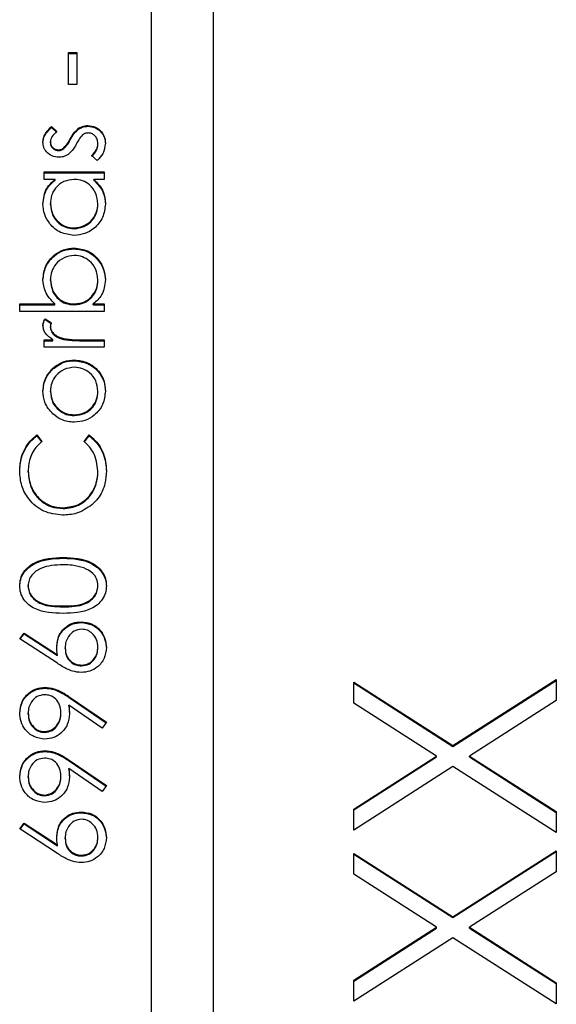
# Model space of a CAD drawing. Header units: millimetres. Extents: x 438 to 1493, y -117 to 773.
# Tile 14 of 26: x 1390.19 to 1393.63, y 344.27 to 350.59. Entities that reach past the tile are written whole.
import ezdxf

# ---------------------------------------------------------------- set-up
doc = ezdxf.new("R2010")
doc.units = ezdxf.units.MM

msp = doc.modelspace()

# ---------------------------------------------------------------- linework, layer by layer
at = {"color": 7, "linetype": 'Continuous', "lineweight": 25}
for p, q in [((1391.0284, 379.5191), (1391.0284, 339.5726)), ((1391.4284, 339.5726), (1391.4284, 379.5191)), ((1390.4978, 350.3772), (1390.552, 350.3772)), ((1390.4978, 350.174), (1390.4978, 350.3772)), ((1390.4978, 350.3721), (1390.552, 350.3721)), ((1390.552, 350.3772), (1390.552, 350.174)), ((1390.552, 350.174), (1390.4978, 350.174)), ((1390.39, 349.903), (1390.4231, 349.8708)), ((1390.39, 349.8978), (1390.39, 349.903)), ((1390.39, 349.8978), (1390.4231, 349.8656)), ((1390.5637, 349.8866), (1390.5637, 349.8918)), ((1390.6235, 349.9046), (1390.6235, 349.9098)), ((1390.3824, 349.7989), (1390.3824, 349.8041)), ((1390.5094, 349.817), (1390.5094, 349.8222)), ((1390.6877, 349.789), (1390.6877, 349.7942)), ((1390.4345, 349.7488), (1390.4345, 349.7539)), ((1390.4696, 349.7619), (1390.4696, 349.7671)), ((1390.6828, 349.6862), (1390.647, 349.7176)), ((1390.3417, 349.6116), (1390.7284, 349.6116)), ((1390.3417, 349.5642), (1390.3417, 349.6116)), ((1390.3417, 349.6065), (1390.7284, 349.6065)), ((1390.7284, 349.6116), (1390.7284, 349.5642)), ((1390.4133, 349.5642), (1390.3417, 349.5642)), ((1390.4133, 349.5591), (1390.4133, 349.5642)), ((1390.7284, 349.5642), (1390.6615, 349.5642)), ((1390.6615, 349.5591), (1390.6615, 349.5642)), ((1390.3824, 349.4034), (1390.3824, 349.4086)), ((1390.6877, 349.403), (1390.6877, 349.4082)), ((1390.5345, 349.2474), (1390.5345, 349.2526)), ((1390.5358, 349.1187), (1390.5358, 349.1238)), ((1390.3824, 348.9159), (1390.3824, 348.9211)), ((1390.6877, 348.9152), (1390.6877, 348.9204)), ((1390.1857, 348.7648), (1390.4119, 348.7648)), ((1390.1857, 348.7173), (1390.1857, 348.7648)), ((1390.1857, 348.7596), (1390.4119, 348.7596)), ((1390.7284, 348.7173), (1390.1857, 348.7173)), ((1390.4119, 348.7596), (1390.4119, 348.7648)), ((1390.5343, 348.7596), (1390.5343, 348.7648)), ((1390.6569, 348.7648), (1390.7284, 348.7648)), ((1390.6569, 348.7596), (1390.6569, 348.7648)), ((1390.6569, 348.7596), (1390.7284, 348.7596)), ((1390.7284, 348.7648), (1390.7284, 348.7173)), ((1390.3482, 348.6699), (1390.3893, 348.6439)), ((1390.3482, 348.6647), (1390.3482, 348.6699)), ((1390.3482, 348.6647), (1390.3877, 348.6397)), ((1390.3824, 348.6145), (1390.3824, 348.6196)), ((1390.3417, 348.5344), (1390.3986, 348.5344)), ((1390.3417, 348.487), (1390.3417, 348.5344)), ((1390.3417, 348.5292), (1390.3986, 348.5292)), ((1390.3986, 348.5292), (1390.3986, 348.5344)), ((1390.4657, 348.5377), (1390.4657, 348.5429)), ((1390.5985, 348.5344), (1390.7284, 348.5344)), ((1390.5985, 348.5292), (1390.5985, 348.5344)), ((1390.5985, 348.5292), (1390.7284, 348.5292)), ((1390.7284, 348.5344), (1390.7284, 348.487)), ((1390.7284, 348.487), (1390.3417, 348.487)), ((1390.5361, 348.4005), (1390.5361, 348.4057)), ((1390.3986, 348.3476), (1390.3986, 348.3527)), ((1390.3824, 348.2006), (1390.3824, 348.2058)), ((1390.6877, 348.2006), (1390.6877, 348.2058)), ((1390.5364, 348.0482), (1390.5364, 348.0534)), ((1390.2964, 347.9246), (1390.3282, 347.8831)), ((1390.2964, 347.9195), (1390.2964, 347.9246)), ((1390.2964, 347.9195), (1390.3282, 347.878)), ((1390.5995, 347.8831), (1390.631, 347.9246)), ((1390.5995, 347.878), (1390.631, 347.9195)), ((1390.631, 347.9195), (1390.631, 347.9246)), ((1390.24, 347.6859), (1390.24, 347.6911)), ((1390.6877, 347.6892), (1390.6877, 347.6944)), ((1390.4644, 347.452), (1390.4644, 347.4572)), ((1390.464, 347.1336), (1390.464, 347.1387)), ((1390.24, 346.9527), (1390.24, 346.9579)), ((1390.6877, 346.9527), (1390.6877, 346.9579)), ((1390.4638, 346.8219), (1390.4638, 346.8271)), ((1390.5799, 346.7203), (1390.5799, 346.7254)), ((1390.1857, 346.617), (1390.2144, 346.6536)), ((1390.1884, 346.6153), (1390.2144, 346.6484)), ((1390.2144, 346.6536), (1390.4282, 346.5139)), ((1390.2144, 346.6484), (1390.2144, 346.6536)), ((1390.2144, 346.6484), (1390.4282, 346.5088)), ((1390.4272, 346.4593), (1390.1857, 346.617)), ((1390.4282, 346.5088), (1390.4282, 346.5139)), ((1390.4774, 346.5535), (1390.4774, 346.5587)), ((1390.6877, 346.5577), (1390.6877, 346.5628)), ((1390.5828, 346.4425), (1390.5828, 346.4477)), ((1392.3284, 346.3385), (1392.9654, 345.9315)), ((1392.3284, 346.2041), (1392.3284, 346.3385)), ((1392.3284, 346.3333), (1392.9654, 345.9263)), ((1392.9654, 345.9315), (1393.6284, 346.3552)), ((1392.9654, 345.9263), (1393.6284, 346.35)), ((1393.6284, 346.3552), (1393.6284, 346.2207)), ((1390.3483, 346.3002), (1390.3483, 346.3054)), ((1390.7156, 346.0439), (1390.5005, 346.1909)), ((1390.5005, 346.1857), (1390.5005, 346.1909)), ((1390.5037, 346.2445), (1390.742, 346.0818)), ((1390.5037, 346.2394), (1390.5037, 346.2445)), ((1390.5037, 346.2394), (1390.7395, 346.0783)), ((1392.8602, 345.8642), (1392.3284, 346.2041)), ((1393.6284, 346.2207), (1393.0706, 345.8642)), ((1390.24, 346.134), (1390.24, 346.1392)), ((1390.4503, 346.1389), (1390.4503, 346.1441)), ((1390.742, 346.0818), (1390.7156, 346.0439)), ((1390.3451, 346.0157), (1390.3451, 346.0208)), ((1390.3483, 345.8937), (1390.3483, 345.8989)), ((1392.9654, 345.9263), (1392.9654, 345.9315)), ((1390.5037, 345.838), (1390.742, 345.6753)), ((1390.5037, 345.8328), (1390.5037, 345.838)), ((1390.5037, 345.8328), (1390.7395, 345.6718)), ((1392.3284, 345.5242), (1392.8602, 345.8642)), ((1392.3284, 345.5191), (1392.8602, 345.859)), ((1392.8602, 345.859), (1392.8602, 345.8642)), ((1393.0706, 345.8642), (1393.6284, 345.5076)), ((1393.0706, 345.859), (1393.0706, 345.8642)), ((1393.0706, 345.859), (1393.6284, 345.5024)), ((1390.7156, 345.6374), (1390.5005, 345.7843)), ((1390.5005, 345.7792), (1390.5005, 345.7843)), ((1392.9654, 345.7971), (1392.3284, 345.3898)), ((1393.6284, 345.3731), (1392.9654, 345.7971)), ((1390.24, 345.7275), (1390.24, 345.7327)), ((1390.4503, 345.7324), (1390.4503, 345.7376)), ((1390.742, 345.6753), (1390.7156, 345.6374)), ((1390.3451, 345.6092), (1390.3451, 345.6143)), ((1390.5799, 345.5008), (1390.5799, 345.5059)), ((1392.3284, 345.3898), (1392.3284, 345.5242)), ((1393.6284, 345.5076), (1393.6284, 345.3731)), ((1390.1857, 345.3975), (1390.2144, 345.434)), ((1390.2144, 345.434), (1390.4282, 345.2944)), ((1390.2144, 345.4289), (1390.2144, 345.434)), ((1390.4272, 345.2398), (1390.1857, 345.3975)), ((1390.1884, 345.3958), (1390.2144, 345.4289)), ((1390.2144, 345.4289), (1390.4282, 345.2892)), ((1390.4774, 345.334), (1390.4774, 345.3392)), ((1390.6877, 345.3382), (1390.6877, 345.3433)), ((1390.4282, 345.2892), (1390.4282, 345.2944)), ((1392.9654, 344.833), (1393.6284, 345.2566)), ((1392.9654, 344.8278), (1393.6284, 345.2515)), ((1393.6284, 345.2566), (1393.6284, 345.1222)), ((1390.5828, 345.223), (1390.5828, 345.2281)), ((1392.3284, 345.24), (1392.9654, 344.833)), ((1392.3284, 345.1055), (1392.3284, 345.24)), ((1392.3284, 345.2348), (1392.9654, 344.8278)), ((1393.6284, 345.1222), (1393.0706, 344.7656)), ((1392.8602, 344.7656), (1392.3284, 345.1055)), ((1392.9654, 344.8278), (1392.9654, 344.833)), ((1392.3284, 344.4257), (1392.8602, 344.7656)), ((1392.3284, 344.4205), (1392.8602, 344.7605)), ((1392.8602, 344.7605), (1392.8602, 344.7656)), ((1393.0706, 344.7656), (1393.6284, 344.4091)), ((1393.0706, 344.7605), (1393.0706, 344.7656)), ((1393.0706, 344.7605), (1393.6284, 344.4039)), ((1392.9654, 344.6985), (1392.3284, 344.2913)), ((1393.6284, 344.2746), (1392.9654, 344.6985)), ((1392.3284, 344.2913), (1392.3284, 344.4257)), ((1393.6284, 344.4091), (1393.6284, 344.2746))]:
    msp.add_line(p, q, dxfattribs=at)
for points, knots in [([(1390.3349, 349.8041), (1390.3362, 349.815), (1390.3386, 349.8367), (1390.3581, 349.8711), (1390.3779, 349.8909), (1390.39, 349.903)], [0, 0, 0, 0, 0.279553, 0.559703, 1, 1, 1, 1]), ([(1390.3349, 349.7989), (1390.3362, 349.8098), (1390.3386, 349.8315), (1390.3581, 349.866), (1390.3779, 349.8857), (1390.39, 349.8978)], [0, 0, 0, 0, 0.2795531, 0.5597029, 1, 1, 1, 1]), ([(1390.4231, 349.8708), (1390.4115, 349.8606), (1390.3907, 349.8425), (1390.3849, 349.8158), (1390.3824, 349.8041)], [0, 0, 0, 0, 0.562045, 1, 1, 1, 1]), ([(1390.5094, 349.8222), (1390.5176, 349.8368), (1390.5321, 349.8629), (1390.554, 349.8829), (1390.5637, 349.8918)], [0, 0, 0, 0, 0.5606486, 1, 1, 1, 1]), ([(1390.5094, 349.817), (1390.5176, 349.8316), (1390.5321, 349.8577), (1390.554, 349.8778), (1390.5637, 349.8866)], [0, 0, 0, 0, 0.5606486, 1, 1, 1, 1]), ([(1390.5637, 349.8918), (1390.5741, 349.8976), (1390.5928, 349.9081), (1390.6141, 349.9092), (1390.6235, 349.9098)], [0, 0, 0, 0, 0.559466, 1, 1, 1, 1]), ([(1390.5637, 349.8866), (1390.5741, 349.8924), (1390.5928, 349.9029), (1390.6141, 349.9041), (1390.6235, 349.9046)], [0, 0, 0, 0, 0.559466, 1, 1, 1, 1]), ([(1390.6255, 349.8623), (1390.618, 349.8616), (1390.6045, 349.8604), (1390.5935, 349.8527), (1390.5886, 349.8493)], [0, 0, 0, 0, 0.559603, 1, 1, 1, 1]), ([(1390.6235, 349.9098), (1390.6401, 349.9078), (1390.6734, 349.904), (1390.7103, 349.8732), (1390.7321, 349.8358), (1390.7342, 349.8097), (1390.7352, 349.7966)], [0, 0, 0, 0, 0.279548, 0.559226, 0.779475, 1, 1, 1, 1]), ([(1390.6235, 349.9046), (1390.6401, 349.9027), (1390.6734, 349.8988), (1390.7103, 349.8681), (1390.7321, 349.8306), (1390.7342, 349.8045), (1390.7352, 349.7914)], [0, 0, 0, 0, 0.279548, 0.559226, 0.779475, 1, 1, 1, 1]), ([(1390.6877, 349.7942), (1390.6867, 349.8038), (1390.6848, 349.823), (1390.6685, 349.8451), (1390.6481, 349.8598), (1390.633, 349.8615), (1390.6255, 349.8623)], [0, 0, 0, 0, 0.279988, 0.559745, 0.779963, 1, 1, 1, 1]), ([(1390.4364, 349.7065), (1390.4216, 349.7079), (1390.392, 349.7107), (1390.3581, 349.7365), (1390.3377, 349.7693), (1390.3359, 349.7925), (1390.3349, 349.8041)], [0, 0, 0, 0, 0.279936, 0.559437, 0.779611, 1, 1, 1, 1]), ([(1390.3824, 349.8041), (1390.3834, 349.7966), (1390.3854, 349.7816), (1390.4, 349.7656), (1390.4167, 349.7555), (1390.4286, 349.7545), (1390.4345, 349.7539)], [0, 0, 0, 0, 0.279313, 0.559072, 0.779518, 1, 1, 1, 1]), ([(1390.3824, 349.7989), (1390.3834, 349.7914), (1390.3854, 349.7764), (1390.4, 349.7604), (1390.4167, 349.7504), (1390.4286, 349.7493), (1390.4345, 349.7488)], [0, 0, 0, 0, 0.279313, 0.559072, 0.779518, 1, 1, 1, 1]), ([(1390.4696, 349.7671), (1390.4782, 349.7765), (1390.4937, 349.7933), (1390.5046, 349.8134), (1390.5094, 349.8222)], [0, 0, 0, 0, 0.559018, 1, 1, 1, 1]), ([(1390.4696, 349.7619), (1390.4782, 349.7713), (1390.4937, 349.7881), (1390.5046, 349.8082), (1390.5094, 349.817)], [0, 0, 0, 0, 0.559018, 1, 1, 1, 1]), ([(1390.5487, 349.7908), (1390.5409, 349.7767), (1390.5269, 349.7516), (1390.5054, 349.7325), (1390.496, 349.7242)], [0, 0, 0, 0, 0.560659, 1, 1, 1, 1]), ([(1390.5886, 349.8493), (1390.58, 349.8392), (1390.5646, 349.8211), (1390.5536, 349.8), (1390.5487, 349.7908)], [0, 0, 0, 0, 0.559074, 1, 1, 1, 1]), ([(1390.647, 349.7176), (1390.6593, 349.7296), (1390.6811, 349.751), (1390.6857, 349.781), (1390.6877, 349.7942)], [0, 0, 0, 0, 0.5608331, 1, 1, 1, 1]), ([(1390.647, 349.7124), (1390.6593, 349.7244), (1390.6811, 349.7458), (1390.6857, 349.7758), (1390.6877, 349.789)], [0, 0, 0, 0, 0.560833, 1, 1, 1, 1]), ([(1390.7352, 349.7966), (1390.7321, 349.7726), (1390.7266, 349.7298), (1390.6962, 349.6995), (1390.6828, 349.6862)], [0, 0, 0, 0, 0.559289, 1, 1, 1, 1]), ([(1390.4345, 349.7539), (1390.4416, 349.7548), (1390.4545, 349.7563), (1390.4649, 349.7638), (1390.4696, 349.7671)], [0, 0, 0, 0, 0.559054, 1, 1, 1, 1]), ([(1390.4345, 349.7488), (1390.4416, 349.7496), (1390.4545, 349.7512), (1390.4649, 349.7586), (1390.4696, 349.7619)], [0, 0, 0, 0, 0.559054, 1, 1, 1, 1]), ([(1390.496, 349.7242), (1390.4855, 349.7184), (1390.4669, 349.7082), (1390.4457, 349.707), (1390.4364, 349.7065)], [0, 0, 0, 0, 0.559587, 1, 1, 1, 1]), ([(1390.3349, 349.408), (1390.3389, 349.4428), (1390.346, 349.5052), (1390.3927, 349.5461), (1390.4133, 349.5642)], [0, 0, 0, 0, 0.559062, 1, 1, 1, 1]), ([(1390.3349, 349.4028), (1390.3389, 349.4377), (1390.346, 349.5), (1390.3927, 349.541), (1390.4133, 349.5591)], [0, 0, 0, 0, 0.559062, 1, 1, 1, 1]), ([(1390.5359, 349.5642), (1390.513, 349.5617), (1390.4671, 349.5566), (1390.4167, 349.5139), (1390.3867, 349.4625), (1390.3838, 349.4266), (1390.3824, 349.4086)], [0, 0, 0, 0, 0.27966, 0.55921, 0.779487, 1, 1, 1, 1]), ([(1390.6877, 349.4082), (1390.685, 349.4308), (1390.6795, 349.4761), (1390.6407, 349.5289), (1390.5895, 349.5596), (1390.5538, 349.5627), (1390.5359, 349.5642)], [0, 0, 0, 0, 0.279822, 0.559387, 0.779603, 1, 1, 1, 1]), ([(1390.6615, 349.5642), (1390.6853, 349.5392), (1390.7279, 349.4944), (1390.733, 349.4334), (1390.7352, 349.4065)], [0, 0, 0, 0, 0.558763, 1, 1, 1, 1]), ([(1390.6615, 349.5591), (1390.6853, 349.534), (1390.7279, 349.4893), (1390.733, 349.4282), (1390.7352, 349.4013)], [0, 0, 0, 0, 0.558763, 1, 1, 1, 1]), ([(1390.534, 349.2051), (1390.5044, 349.2088), (1390.4451, 349.2162), (1390.3806, 349.2721), (1390.3409, 349.3382), (1390.3369, 349.3847), (1390.3349, 349.408)], [0, 0, 0, 0, 0.279413, 0.559191, 0.779548, 1, 1, 1, 1]), ([(1390.3824, 349.4086), (1390.3851, 349.386), (1390.3903, 349.3407), (1390.4307, 349.2892), (1390.4812, 349.2584), (1390.5168, 349.2545), (1390.5345, 349.2526)], [0, 0, 0, 0, 0.279767, 0.559291, 0.779719, 1, 1, 1, 1]), ([(1390.3824, 349.4034), (1390.3851, 349.3808), (1390.3903, 349.3355), (1390.4307, 349.2841), (1390.4812, 349.2532), (1390.5168, 349.2493), (1390.5345, 349.2474)], [0, 0, 0, 0, 0.2797672, 0.5592905, 0.7797189, 1, 1, 1, 1]), ([(1390.7352, 349.4065), (1390.7317, 349.3768), (1390.7248, 349.3174), (1390.6701, 349.2517), (1390.6041, 349.2112), (1390.5574, 349.2071), (1390.534, 349.2051)], [0, 0, 0, 0, 0.279573, 0.559333, 0.779589, 1, 1, 1, 1]), ([(1390.5345, 349.2526), (1390.5571, 349.2558), (1390.6023, 349.2622), (1390.6527, 349.3038), (1390.6825, 349.3549), (1390.686, 349.3904), (1390.6877, 349.4082)], [0, 0, 0, 0, 0.279429, 0.559146, 0.77957, 1, 1, 1, 1]), ([(1390.5345, 349.2474), (1390.5571, 349.2506), (1390.6023, 349.257), (1390.6527, 349.2986), (1390.6825, 349.3497), (1390.686, 349.3852), (1390.6877, 349.403)], [0, 0, 0, 0, 0.279429, 0.559146, 0.77957, 1, 1, 1, 1]), ([(1390.3349, 348.9223), (1390.3384, 348.952), (1390.3453, 349.0113), (1390.4, 349.0769), (1390.4657, 349.1178), (1390.5124, 349.1218), (1390.5358, 349.1238)], [0, 0, 0, 0, 0.279577, 0.559334, 0.779604, 1, 1, 1, 1]), ([(1390.3349, 348.9171), (1390.3384, 348.9468), (1390.3453, 349.0062), (1390.4, 349.0718), (1390.4657, 349.1127), (1390.5124, 349.1167), (1390.5358, 349.1187)], [0, 0, 0, 0, 0.279577, 0.559334, 0.779604, 1, 1, 1, 1]), ([(1390.5358, 349.1238), (1390.5655, 349.1202), (1390.6249, 349.1129), (1390.6895, 349.0569), (1390.7292, 348.9907), (1390.7332, 348.9441), (1390.7352, 348.9208)], [0, 0, 0, 0, 0.279433, 0.559216, 0.779559, 1, 1, 1, 1]), ([(1390.5358, 349.1187), (1390.5655, 349.115), (1390.6249, 349.1078), (1390.6895, 349.0517), (1390.7292, 348.9855), (1390.7332, 348.9389), (1390.7352, 348.9156)], [0, 0, 0, 0, 0.279433, 0.559216, 0.779559, 1, 1, 1, 1]), ([(1390.5358, 349.0764), (1390.5133, 349.0732), (1390.4681, 349.0668), (1390.4176, 349.0254), (1390.3877, 348.9744), (1390.3842, 348.9389), (1390.3824, 348.9211)], [0, 0, 0, 0, 0.2794034, 0.5591037, 0.7795523, 1, 1, 1, 1]), ([(1390.6877, 348.9204), (1390.6851, 348.943), (1390.6798, 348.9882), (1390.6396, 349.0396), (1390.5891, 349.0706), (1390.5536, 349.0745), (1390.5358, 349.0764)], [0, 0, 0, 0, 0.279756, 0.559279, 0.779725, 1, 1, 1, 1]), ([(1390.4119, 348.7648), (1390.3874, 348.7895), (1390.3436, 348.8338), (1390.3376, 348.8952), (1390.3349, 348.9223)], [0, 0, 0, 0, 0.559294, 1, 1, 1, 1]), ([(1390.3824, 348.9211), (1390.3852, 348.8985), (1390.3908, 348.8532), (1390.4295, 348.8003), (1390.4807, 348.7694), (1390.5164, 348.7663), (1390.5343, 348.7648)], [0, 0, 0, 0, 0.2797865, 0.559477, 0.7796267, 1, 1, 1, 1]), ([(1390.3824, 348.9159), (1390.3852, 348.8933), (1390.3908, 348.848), (1390.4295, 348.7951), (1390.4807, 348.7643), (1390.5164, 348.7611), (1390.5343, 348.7596)], [0, 0, 0, 0, 0.279786, 0.559477, 0.779627, 1, 1, 1, 1]), ([(1390.5343, 348.7648), (1390.5572, 348.7673), (1390.6031, 348.7724), (1390.6537, 348.8149), (1390.6834, 348.8665), (1390.6863, 348.9024), (1390.6877, 348.9204)], [0, 0, 0, 0, 0.2796393, 0.5591919, 0.7795122, 1, 1, 1, 1]), ([(1390.5343, 348.7596), (1390.5572, 348.7621), (1390.6031, 348.7672), (1390.6537, 348.8098), (1390.6834, 348.8614), (1390.6863, 348.8972), (1390.6877, 348.9152)], [0, 0, 0, 0, 0.279639, 0.559192, 0.779512, 1, 1, 1, 1]), ([(1390.7352, 348.9208), (1390.7312, 348.886), (1390.724, 348.8238), (1390.6774, 348.7828), (1390.6569, 348.7648)], [0, 0, 0, 0, 0.558922, 1, 1, 1, 1]), ([(1390.3349, 348.6286), (1390.3359, 348.6368), (1390.3377, 348.6515), (1390.345, 348.6643), (1390.3482, 348.6699)], [0, 0, 0, 0, 0.559243, 1, 1, 1, 1]), ([(1390.3349, 348.6235), (1390.3359, 348.6317), (1390.3377, 348.6463), (1390.345, 348.6591), (1390.3482, 348.6647)], [0, 0, 0, 0, 0.559243, 1, 1, 1, 1]), ([(1390.3986, 348.5344), (1390.3805, 348.5477), (1390.3551, 348.5662), (1390.3373, 348.6025), (1390.3357, 348.6199), (1390.3349, 348.6286)], [0, 0, 0, 0, 0.558788, 0.779481, 1, 1, 1, 1]), ([(1390.3893, 348.6439), (1390.3873, 348.6395), (1390.3837, 348.6318), (1390.3828, 348.6233), (1390.3824, 348.6196)], [0, 0, 0, 0, 0.560396, 1, 1, 1, 1]), ([(1390.3824, 348.6196), (1390.3849, 348.6085), (1390.3897, 348.586), (1390.4209, 348.5573), (1390.4487, 348.5483), (1390.4657, 348.5429)], [0, 0, 0, 0, 0.2783358, 0.5587681, 1, 1, 1, 1]), ([(1390.3824, 348.6145), (1390.3849, 348.6033), (1390.3897, 348.5809), (1390.4209, 348.5521), (1390.4487, 348.5432), (1390.4657, 348.5377)], [0, 0, 0, 0, 0.278336, 0.558768, 1, 1, 1, 1]), ([(1390.4657, 348.5429), (1390.4904, 348.5398), (1390.5345, 348.5342), (1390.5789, 348.5343), (1390.5985, 348.5344)], [0, 0, 0, 0, 0.559636, 1, 1, 1, 1]), ([(1390.4657, 348.5377), (1390.4904, 348.5346), (1390.5345, 348.529), (1390.5789, 348.5292), (1390.5985, 348.5292)], [0, 0, 0, 0, 0.559636, 1, 1, 1, 1]), ([(1390.3986, 348.3527), (1390.4217, 348.3698), (1390.4629, 348.4003), (1390.5137, 348.404), (1390.5361, 348.4057)], [0, 0, 0, 0, 0.559216, 1, 1, 1, 1]), ([(1390.3986, 348.3476), (1390.4217, 348.3646), (1390.4629, 348.3952), (1390.5137, 348.3989), (1390.5361, 348.4005)], [0, 0, 0, 0, 0.559216, 1, 1, 1, 1]), ([(1390.5361, 348.4057), (1390.5655, 348.4021), (1390.6244, 348.3948), (1390.6904, 348.3415), (1390.7299, 348.2755), (1390.7334, 348.2292), (1390.7352, 348.206)], [0, 0, 0, 0, 0.279521, 0.559381, 0.779507, 1, 1, 1, 1]), ([(1390.5361, 348.4005), (1390.5655, 348.3969), (1390.6244, 348.3896), (1390.6904, 348.3364), (1390.7299, 348.2703), (1390.7334, 348.224), (1390.7352, 348.2009)], [0, 0, 0, 0, 0.279521, 0.559381, 0.779507, 1, 1, 1, 1]), ([(1390.3349, 348.206), (1390.3382, 348.2374), (1390.3441, 348.2934), (1390.3819, 348.3346), (1390.3986, 348.3527)], [0, 0, 0, 0, 0.559182, 1, 1, 1, 1]), ([(1390.3349, 348.2009), (1390.3382, 348.2322), (1390.3441, 348.2882), (1390.3819, 348.3294), (1390.3986, 348.3476)], [0, 0, 0, 0, 0.559182, 1, 1, 1, 1]), ([(1390.5364, 348.3583), (1390.5138, 348.3557), (1390.4686, 348.3505), (1390.4188, 348.3087), (1390.3873, 348.259), (1390.3841, 348.2236), (1390.3824, 348.2058)], [0, 0, 0, 0, 0.2795862, 0.5593981, 0.7796526, 1, 1, 1, 1]), ([(1390.6877, 348.2058), (1390.6852, 348.2282), (1390.6801, 348.273), (1390.6397, 348.3236), (1390.5892, 348.3531), (1390.554, 348.3565), (1390.5364, 348.3583)], [0, 0, 0, 0, 0.279745, 0.559113, 0.779606, 1, 1, 1, 1]), ([(1390.399, 348.0589), (1390.3782, 348.0827), (1390.3412, 348.1254), (1390.3368, 348.1814), (1390.3349, 348.206)], [0, 0, 0, 0, 0.55888, 1, 1, 1, 1]), ([(1390.3824, 348.2058), (1390.3852, 348.1832), (1390.3907, 348.1381), (1390.4329, 348.0887), (1390.4831, 348.058), (1390.5187, 348.0549), (1390.5364, 348.0534)], [0, 0, 0, 0, 0.2794842, 0.5592561, 0.7795472, 1, 1, 1, 1]), ([(1390.3824, 348.2006), (1390.3852, 348.1781), (1390.3907, 348.1329), (1390.4329, 348.0835), (1390.4831, 348.0528), (1390.5187, 348.0497), (1390.5364, 348.0482)], [0, 0, 0, 0, 0.2794842, 0.5592561, 0.7795472, 1, 1, 1, 1]), ([(1390.7352, 348.206), (1390.7322, 348.1764), (1390.7262, 348.1173), (1390.6713, 348.0522), (1390.6057, 348.0123), (1390.5593, 348.0081), (1390.5361, 348.0059)], [0, 0, 0, 0, 0.2797756, 0.5591788, 0.7795916, 1, 1, 1, 1]), ([(1390.5364, 348.0534), (1390.5588, 348.0562), (1390.6035, 348.0618), (1390.6542, 348.1022), (1390.683, 348.1531), (1390.6861, 348.1882), (1390.6877, 348.2058)], [0, 0, 0, 0, 0.2796181, 0.5591672, 0.7795123, 1, 1, 1, 1]), ([(1390.5364, 348.0482), (1390.5588, 348.051), (1390.6035, 348.0567), (1390.6542, 348.097), (1390.683, 348.1479), (1390.6861, 348.1831), (1390.6877, 348.2006)], [0, 0, 0, 0, 0.279618, 0.559167, 0.779512, 1, 1, 1, 1]), ([(1390.5361, 348.0059), (1390.5076, 348.0087), (1390.4567, 348.0137), (1390.4166, 348.0451), (1390.399, 348.0589)], [0, 0, 0, 0, 0.559285, 1, 1, 1, 1]), ([(1390.1857, 347.6941), (1390.1877, 347.7243), (1390.1911, 347.7741), (1390.2185, 347.8381), (1390.2511, 347.8873), (1390.2813, 347.9122), (1390.2964, 347.9246)], [0, 0, 0, 0, 0.33969, 0.55984, 0.77993, 1, 1, 1, 1]), ([(1390.1857, 347.6889), (1390.1877, 347.7191), (1390.1911, 347.7689), (1390.2185, 347.8329), (1390.2511, 347.8821), (1390.2813, 347.907), (1390.2964, 347.9195)], [0, 0, 0, 0, 0.33969, 0.55984, 0.77993, 1, 1, 1, 1]), ([(1390.631, 347.9246), (1390.6536, 347.9045), (1390.6908, 347.8713), (1390.7226, 347.8094), (1390.7394, 347.7531), (1390.7411, 347.7142), (1390.742, 347.6947)], [0, 0, 0, 0, 0.339341, 0.559515, 0.77972, 1, 1, 1, 1]), ([(1390.631, 347.9195), (1390.6536, 347.8993), (1390.6908, 347.8661), (1390.7226, 347.8042), (1390.7394, 347.7479), (1390.7411, 347.709), (1390.742, 347.6895)], [0, 0, 0, 0, 0.339341, 0.559515, 0.77972, 1, 1, 1, 1]), ([(1390.3282, 347.8831), (1390.3101, 347.8659), (1390.2804, 347.8375), (1390.2554, 347.7858), (1390.2421, 347.7393), (1390.2407, 347.7072), (1390.24, 347.6911)], [0, 0, 0, 0, 0.339327, 0.559466, 0.779727, 1, 1, 1, 1]), ([(1390.6877, 347.6944), (1390.6827, 347.7353), (1390.6738, 347.8084), (1390.6223, 347.8603), (1390.5995, 347.8831)], [0, 0, 0, 0, 0.558772, 1, 1, 1, 1]), ([(1390.4608, 347.4097), (1390.4193, 347.4146), (1390.3363, 347.4242), (1390.2455, 347.5024), (1390.1929, 347.5965), (1390.1881, 347.6615), (1390.1857, 347.6941)], [0, 0, 0, 0, 0.279512, 0.55908, 0.779374, 1, 1, 1, 1]), ([(1390.24, 347.6911), (1390.2438, 347.6574), (1390.2516, 347.5899), (1390.309, 347.5112), (1390.3845, 347.4644), (1390.4377, 347.4596), (1390.4644, 347.4572)], [0, 0, 0, 0, 0.279856, 0.559519, 0.779686, 1, 1, 1, 1]), ([(1390.24, 347.6859), (1390.2438, 347.6522), (1390.2516, 347.5847), (1390.309, 347.506), (1390.3845, 347.4592), (1390.4377, 347.4544), (1390.4644, 347.452)], [0, 0, 0, 0, 0.279856, 0.559519, 0.779686, 1, 1, 1, 1]), ([(1390.4644, 347.4572), (1390.4986, 347.4612), (1390.5671, 347.4692), (1390.6408, 347.5355), (1390.6821, 347.614), (1390.6858, 347.6676), (1390.6877, 347.6944)], [0, 0, 0, 0, 0.279434, 0.558921, 0.779283, 1, 1, 1, 1]), ([(1390.4644, 347.452), (1390.4986, 347.456), (1390.5671, 347.4641), (1390.6408, 347.5303), (1390.6821, 347.6088), (1390.6858, 347.6624), (1390.6877, 347.6892)], [0, 0, 0, 0, 0.2794342, 0.5589213, 0.7792831, 1, 1, 1, 1]), ([(1390.742, 347.6947), (1390.7404, 347.6669), (1390.7379, 347.6211), (1390.7161, 347.5609), (1390.6884, 347.5142), (1390.6624, 347.4892), (1390.6494, 347.4767)], [0, 0, 0, 0, 0.339838, 0.559927, 0.779959, 1, 1, 1, 1]), ([(1390.6494, 347.4767), (1390.6174, 347.4549), (1390.5601, 347.4158), (1390.4912, 347.4116), (1390.4608, 347.4097)], [0, 0, 0, 0, 0.559029, 1, 1, 1, 1]), ([(1390.1857, 346.9563), (1390.1869, 346.9719), (1390.1894, 347.003), (1390.217, 347.0597), (1390.3053, 347.1311), (1390.4005, 347.1357), (1390.464, 347.1387)], [0, 0, 0, 0, 0.1256, 0.251197, 0.500581, 1, 1, 1, 1]), ([(1390.464, 347.1387), (1390.5276, 347.1358), (1390.6228, 347.1314), (1390.7105, 347.0595), (1390.7382, 347.003), (1390.7407, 346.9719), (1390.742, 346.9563)], [0, 0, 0, 0, 0.499407, 0.748743, 0.874372, 1, 1, 1, 1]), ([(1390.1857, 346.9512), (1390.1869, 346.9667), (1390.1894, 346.9978), (1390.217, 347.0545), (1390.3053, 347.126), (1390.4005, 347.1305), (1390.464, 347.1336)], [0, 0, 0, 0, 0.1256, 0.251197, 0.500581, 1, 1, 1, 1]), ([(1390.4638, 347.0913), (1390.4147, 347.0893), (1390.3411, 347.0864), (1390.2684, 347.037), (1390.2438, 346.9942), (1390.2412, 346.97), (1390.24, 346.9579)], [0, 0, 0, 0, 0.500072, 0.749021, 0.874598, 1, 1, 1, 1]), ([(1390.5969, 347.0713), (1390.5725, 347.078), (1390.5289, 347.0901), (1390.4837, 347.0909), (1390.4638, 347.0913)], [0, 0, 0, 0, 0.559599, 1, 1, 1, 1]), ([(1390.464, 347.1336), (1390.5276, 347.1306), (1390.6228, 347.1262), (1390.7105, 347.0543), (1390.7382, 346.9978), (1390.7407, 346.9667), (1390.742, 346.9512)], [0, 0, 0, 0, 0.499407, 0.748743, 0.874372, 1, 1, 1, 1]), ([(1390.6877, 346.9579), (1390.6859, 346.9724), (1390.6823, 347.0012), (1390.6521, 347.0458), (1390.6178, 347.0617), (1390.5969, 347.0713)], [0, 0, 0, 0, 0.280257, 0.560781, 1, 1, 1, 1]), ([(1390.464, 346.7797), (1390.4009, 346.7817), (1390.3218, 346.7843), (1390.2423, 346.8335), (1390.2107, 346.8678), (1390.1895, 346.91), (1390.1869, 346.9409), (1390.1857, 346.9563)], [0, 0, 0, 0, 0.498702, 0.624177, 0.749467, 0.874745, 1, 1, 1, 1]), ([(1390.24, 346.9579), (1390.2412, 346.9458), (1390.2436, 346.9216), (1390.2622, 346.8894), (1390.2882, 346.8638), (1390.3527, 346.8288), (1390.4145, 346.8279), (1390.4638, 346.8271)], [0, 0, 0, 0, 0.125139, 0.250418, 0.375519, 0.500847, 1, 1, 1, 1]), ([(1390.24, 346.9527), (1390.2412, 346.9406), (1390.2436, 346.9164), (1390.2622, 346.8843), (1390.2882, 346.8586), (1390.3527, 346.8237), (1390.4145, 346.8227), (1390.4638, 346.8219)], [0, 0, 0, 0, 0.125139, 0.250418, 0.375519, 0.500847, 1, 1, 1, 1]), ([(1390.4638, 346.8271), (1390.5133, 346.8275), (1390.5874, 346.828), (1390.6596, 346.8788), (1390.6838, 346.9216), (1390.6864, 346.9458), (1390.6877, 346.9579)], [0, 0, 0, 0, 0.5002912, 0.749086, 0.8746062, 1, 1, 1, 1]), ([(1390.4638, 346.8219), (1390.5133, 346.8223), (1390.5874, 346.8229), (1390.6596, 346.8736), (1390.6838, 346.9165), (1390.6864, 346.9407), (1390.6877, 346.9527)], [0, 0, 0, 0, 0.500291, 0.749086, 0.874606, 1, 1, 1, 1]), ([(1390.742, 346.9563), (1390.7407, 346.9409), (1390.7382, 346.9101), (1390.7105, 346.8539), (1390.6216, 346.7845), (1390.5271, 346.7816), (1390.464, 346.7797)], [0, 0, 0, 0, 0.125551, 0.25109, 0.50025, 1, 1, 1, 1]), ([(1390.4231, 346.5687), (1390.4258, 346.5918), (1390.4311, 346.6381), (1390.4735, 346.6897), (1390.5253, 346.7209), (1390.5617, 346.7239), (1390.5799, 346.7254)], [0, 0, 0, 0, 0.279638, 0.559326, 0.779527, 1, 1, 1, 1]), ([(1390.4231, 346.5635), (1390.4258, 346.5867), (1390.4311, 346.633), (1390.4735, 346.6845), (1390.5253, 346.7157), (1390.5617, 346.7188), (1390.5799, 346.7203)], [0, 0, 0, 0, 0.279638, 0.559326, 0.779527, 1, 1, 1, 1]), ([(1390.5799, 346.7254), (1390.6041, 346.7227), (1390.6526, 346.7173), (1390.7062, 346.6722), (1390.7366, 346.6171), (1390.7402, 346.5792), (1390.742, 346.5603)], [0, 0, 0, 0, 0.279631, 0.55896, 0.779478, 1, 1, 1, 1]), ([(1390.5799, 346.7203), (1390.6041, 346.7175), (1390.6526, 346.7121), (1390.7062, 346.667), (1390.7366, 346.612), (1390.7402, 346.5741), (1390.742, 346.5551)], [0, 0, 0, 0, 0.279631, 0.55896, 0.779478, 1, 1, 1, 1]), ([(1390.5828, 346.678), (1390.5662, 346.6756), (1390.533, 346.6707), (1390.4995, 346.636), (1390.4802, 346.5978), (1390.4783, 346.5717), (1390.4774, 346.5587)], [0, 0, 0, 0, 0.278754, 0.558605, 0.779147, 1, 1, 1, 1]), ([(1390.6877, 346.5628), (1390.6861, 346.5791), (1390.6828, 346.6115), (1390.6557, 346.6492), (1390.6211, 346.674), (1390.5955, 346.6767), (1390.5828, 346.678)], [0, 0, 0, 0, 0.280018, 0.5598526, 0.7799871, 1, 1, 1, 1]), ([(1390.4282, 346.5139), (1390.4266, 346.5241), (1390.4238, 346.5422), (1390.4233, 346.5606), (1390.4231, 346.5687)], [0, 0, 0, 0, 0.55991, 1, 1, 1, 1]), ([(1390.4774, 346.5587), (1390.4788, 346.5426), (1390.4815, 346.5105), (1390.5094, 346.4735), (1390.5449, 346.4511), (1390.5702, 346.4488), (1390.5828, 346.4477)], [0, 0, 0, 0, 0.280127, 0.559515, 0.779719, 1, 1, 1, 1]), ([(1390.4774, 346.5535), (1390.4788, 346.5374), (1390.4815, 346.5053), (1390.5094, 346.4684), (1390.5449, 346.446), (1390.5702, 346.4437), (1390.5828, 346.4425)], [0, 0, 0, 0, 0.280127, 0.559515, 0.779719, 1, 1, 1, 1]), ([(1390.742, 346.5603), (1390.7391, 346.5367), (1390.7335, 346.4894), (1390.6905, 346.436), (1390.6366, 346.4058), (1390.5994, 346.4021), (1390.5809, 346.4002)], [0, 0, 0, 0, 0.27967, 0.559085, 0.779558, 1, 1, 1, 1]), ([(1390.5828, 346.4477), (1390.599, 346.4499), (1390.6316, 346.4545), (1390.6651, 346.4875), (1390.6848, 346.5246), (1390.6867, 346.5501), (1390.6877, 346.5628)], [0, 0, 0, 0, 0.279059, 0.5588204, 0.7793034, 1, 1, 1, 1]), ([(1390.5828, 346.4425), (1390.599, 346.4448), (1390.6316, 346.4493), (1390.6651, 346.4823), (1390.6848, 346.5194), (1390.6867, 346.5449), (1390.6877, 346.5577)], [0, 0, 0, 0, 0.279059, 0.55882, 0.779303, 1, 1, 1, 1]), ([(1390.5809, 346.4002), (1390.5619, 346.4021), (1390.5308, 346.4052), (1390.4904, 346.422), (1390.4581, 346.4394), (1390.4375, 346.4527), (1390.4272, 346.4593)], [0, 0, 0, 0, 0.339374, 0.559486, 0.779731, 1, 1, 1, 1]), ([(1390.1857, 346.1416), (1390.1885, 346.1656), (1390.1942, 346.2137), (1390.2373, 346.2681), (1390.2917, 346.2997), (1390.3294, 346.3035), (1390.3483, 346.3054)], [0, 0, 0, 0, 0.27973, 0.559163, 0.779612, 1, 1, 1, 1]), ([(1390.1857, 346.1365), (1390.1885, 346.1605), (1390.1942, 346.2085), (1390.2373, 346.263), (1390.2917, 346.2945), (1390.3294, 346.2983), (1390.3483, 346.3002)], [0, 0, 0, 0, 0.27973, 0.559163, 0.779612, 1, 1, 1, 1]), ([(1390.3451, 346.258), (1390.3286, 346.2555), (1390.2955, 346.2506), (1390.2621, 346.2162), (1390.2427, 346.1781), (1390.2409, 346.1522), (1390.24, 346.1392)], [0, 0, 0, 0, 0.278722, 0.558569, 0.779171, 1, 1, 1, 1]), ([(1390.4503, 346.1441), (1390.4489, 346.1604), (1390.4463, 346.1929), (1390.4191, 346.231), (1390.3835, 346.2543), (1390.3579, 346.2567), (1390.3451, 346.258)], [0, 0, 0, 0, 0.280319, 0.55953, 0.779753, 1, 1, 1, 1]), ([(1390.3483, 346.3054), (1390.3675, 346.3035), (1390.3991, 346.3003), (1390.4399, 346.283), (1390.4726, 346.2651), (1390.4933, 346.2514), (1390.5037, 346.2445)], [0, 0, 0, 0, 0.339295, 0.559425, 0.779695, 1, 1, 1, 1]), ([(1390.3483, 346.3002), (1390.3675, 346.2983), (1390.3991, 346.2951), (1390.4399, 346.2778), (1390.4726, 346.2599), (1390.4933, 346.2462), (1390.5037, 346.2394)], [0, 0, 0, 0, 0.339295, 0.559425, 0.779695, 1, 1, 1, 1]), ([(1390.5005, 346.1909), (1390.5018, 346.1805), (1390.504, 346.162), (1390.5044, 346.1435), (1390.5045, 346.1353)], [0, 0, 0, 0, 0.559944, 1, 1, 1, 1]), ([(1390.3478, 345.9734), (1390.3233, 345.9763), (1390.2745, 345.9821), (1390.2213, 346.0287), (1390.191, 346.0843), (1390.1875, 346.1225), (1390.1857, 346.1416)], [0, 0, 0, 0, 0.279538, 0.558851, 0.779452, 1, 1, 1, 1]), ([(1390.24, 346.1392), (1390.2416, 346.1227), (1390.2448, 346.0898), (1390.2714, 346.051), (1390.3062, 346.0251), (1390.3321, 346.0223), (1390.3451, 346.0208)], [0, 0, 0, 0, 0.280092, 0.560011, 0.780131, 1, 1, 1, 1]), ([(1390.24, 346.134), (1390.2416, 346.1175), (1390.2448, 346.0846), (1390.2714, 346.0459), (1390.3062, 346.0199), (1390.3321, 346.0171), (1390.3451, 346.0157)], [0, 0, 0, 0, 0.280092, 0.560011, 0.780131, 1, 1, 1, 1]), ([(1390.3451, 346.0208), (1390.3619, 346.0235), (1390.3957, 346.0289), (1390.4288, 346.0651), (1390.4475, 346.1044), (1390.4494, 346.1308), (1390.4503, 346.1441)], [0, 0, 0, 0, 0.278472, 0.558424, 0.779098, 1, 1, 1, 1]), ([(1390.3451, 346.0157), (1390.3619, 346.0183), (1390.3957, 346.0237), (1390.4288, 346.0599), (1390.4475, 346.0992), (1390.4494, 346.1256), (1390.4503, 346.1389)], [0, 0, 0, 0, 0.2784725, 0.5584236, 0.7790976, 1, 1, 1, 1]), ([(1390.5045, 346.1353), (1390.502, 346.1117), (1390.4969, 346.0647), (1390.4552, 346.0114), (1390.4033, 345.9783), (1390.3663, 345.975), (1390.3478, 345.9734)], [0, 0, 0, 0, 0.279814, 0.559489, 0.779635, 1, 1, 1, 1]), ([(1390.5005, 346.1857), (1390.5018, 346.1753), (1390.504, 346.1569), (1390.5044, 346.1383), (1390.5045, 346.1301)], [0, 0, 0, 0, 0.559944, 1, 1, 1, 1]), ([(1390.1857, 345.7351), (1390.1885, 345.7591), (1390.1942, 345.8072), (1390.2373, 345.8616), (1390.2917, 345.8932), (1390.3294, 345.897), (1390.3483, 345.8989)], [0, 0, 0, 0, 0.27973, 0.559163, 0.779612, 1, 1, 1, 1]), ([(1390.1857, 345.7299), (1390.1885, 345.754), (1390.1942, 345.802), (1390.2373, 345.8565), (1390.2917, 345.888), (1390.3294, 345.8918), (1390.3483, 345.8937)], [0, 0, 0, 0, 0.27973, 0.559163, 0.779612, 1, 1, 1, 1]), ([(1390.3483, 345.8989), (1390.3675, 345.897), (1390.3991, 345.8938), (1390.4399, 345.8765), (1390.4726, 345.8586), (1390.4933, 345.8449), (1390.5037, 345.838)], [0, 0, 0, 0, 0.3392949, 0.5594254, 0.7796947, 1, 1, 1, 1]), ([(1390.3483, 345.8937), (1390.3675, 345.8918), (1390.3991, 345.8886), (1390.4399, 345.8713), (1390.4726, 345.8534), (1390.4933, 345.8397), (1390.5037, 345.8328)], [0, 0, 0, 0, 0.339295, 0.559425, 0.779695, 1, 1, 1, 1]), ([(1390.3451, 345.8515), (1390.3286, 345.849), (1390.2955, 345.8441), (1390.2621, 345.8097), (1390.2427, 345.7716), (1390.2409, 345.7457), (1390.24, 345.7327)], [0, 0, 0, 0, 0.278722, 0.558569, 0.779171, 1, 1, 1, 1]), ([(1390.4503, 345.7376), (1390.4489, 345.7539), (1390.4463, 345.7864), (1390.4191, 345.8244), (1390.3835, 345.8478), (1390.3579, 345.8502), (1390.3451, 345.8515)], [0, 0, 0, 0, 0.280319, 0.55953, 0.779753, 1, 1, 1, 1]), ([(1390.5005, 345.7843), (1390.5018, 345.774), (1390.504, 345.7555), (1390.5044, 345.7369), (1390.5045, 345.7288)], [0, 0, 0, 0, 0.559944, 1, 1, 1, 1]), ([(1390.5005, 345.7792), (1390.5018, 345.7688), (1390.504, 345.7504), (1390.5044, 345.7318), (1390.5045, 345.7236)], [0, 0, 0, 0, 0.559944, 1, 1, 1, 1]), ([(1390.3478, 345.5669), (1390.3233, 345.5698), (1390.2745, 345.5756), (1390.2213, 345.6222), (1390.191, 345.6778), (1390.1875, 345.716), (1390.1857, 345.7351)], [0, 0, 0, 0, 0.279538, 0.558851, 0.779452, 1, 1, 1, 1]), ([(1390.24, 345.7327), (1390.2416, 345.7162), (1390.2448, 345.6833), (1390.2714, 345.6445), (1390.3062, 345.6186), (1390.3321, 345.6157), (1390.3451, 345.6143)], [0, 0, 0, 0, 0.2800921, 0.5600105, 0.7801305, 1, 1, 1, 1]), ([(1390.24, 345.7275), (1390.2416, 345.711), (1390.2448, 345.6781), (1390.2714, 345.6393), (1390.3062, 345.6134), (1390.3321, 345.6106), (1390.3451, 345.6092)], [0, 0, 0, 0, 0.280092, 0.560011, 0.780131, 1, 1, 1, 1]), ([(1390.3451, 345.6143), (1390.3619, 345.617), (1390.3957, 345.6224), (1390.4288, 345.6586), (1390.4475, 345.6978), (1390.4494, 345.7243), (1390.4503, 345.7376)], [0, 0, 0, 0, 0.278472, 0.558424, 0.779098, 1, 1, 1, 1]), ([(1390.3451, 345.6092), (1390.3619, 345.6118), (1390.3957, 345.6172), (1390.4288, 345.6534), (1390.4475, 345.6927), (1390.4494, 345.7191), (1390.4503, 345.7324)], [0, 0, 0, 0, 0.2784725, 0.5584236, 0.7790976, 1, 1, 1, 1]), ([(1390.5045, 345.7288), (1390.502, 345.7052), (1390.4969, 345.6582), (1390.4552, 345.6049), (1390.4033, 345.5718), (1390.3663, 345.5685), (1390.3478, 345.5669)], [0, 0, 0, 0, 0.279814, 0.559489, 0.779635, 1, 1, 1, 1]), ([(1390.4231, 345.3491), (1390.4258, 345.3723), (1390.4311, 345.4186), (1390.4735, 345.4701), (1390.5253, 345.5013), (1390.5617, 345.5044), (1390.5799, 345.5059)], [0, 0, 0, 0, 0.279638, 0.559326, 0.779527, 1, 1, 1, 1]), ([(1390.4231, 345.344), (1390.4258, 345.3671), (1390.4311, 345.4134), (1390.4735, 345.465), (1390.5253, 345.4962), (1390.5617, 345.4992), (1390.5799, 345.5008)], [0, 0, 0, 0, 0.279638, 0.559326, 0.779527, 1, 1, 1, 1]), ([(1390.5799, 345.5059), (1390.6041, 345.5032), (1390.6526, 345.4977), (1390.7062, 345.4526), (1390.7366, 345.3976), (1390.7402, 345.3597), (1390.742, 345.3408)], [0, 0, 0, 0, 0.279631, 0.55896, 0.779478, 1, 1, 1, 1]), ([(1390.5799, 345.5008), (1390.6041, 345.498), (1390.6526, 345.4926), (1390.7062, 345.4475), (1390.7366, 345.3924), (1390.7402, 345.3546), (1390.742, 345.3356)], [0, 0, 0, 0, 0.279631, 0.55896, 0.779478, 1, 1, 1, 1]), ([(1390.5828, 345.4585), (1390.5662, 345.4561), (1390.533, 345.4512), (1390.4995, 345.4165), (1390.4802, 345.3783), (1390.4783, 345.3522), (1390.4774, 345.3392)], [0, 0, 0, 0, 0.278754, 0.558605, 0.779147, 1, 1, 1, 1]), ([(1390.6877, 345.3433), (1390.6861, 345.3596), (1390.6828, 345.392), (1390.6557, 345.4297), (1390.6211, 345.4545), (1390.5955, 345.4572), (1390.5828, 345.4585)], [0, 0, 0, 0, 0.280018, 0.559853, 0.779987, 1, 1, 1, 1]), ([(1390.4282, 345.2944), (1390.4266, 345.3046), (1390.4238, 345.3227), (1390.4233, 345.3411), (1390.4231, 345.3491)], [0, 0, 0, 0, 0.55991, 1, 1, 1, 1]), ([(1390.4774, 345.3392), (1390.4788, 345.3231), (1390.4815, 345.2909), (1390.5094, 345.254), (1390.5449, 345.2316), (1390.5702, 345.2293), (1390.5828, 345.2281)], [0, 0, 0, 0, 0.280127, 0.559515, 0.779719, 1, 1, 1, 1]), ([(1390.4774, 345.334), (1390.4788, 345.3179), (1390.4815, 345.2858), (1390.5094, 345.2488), (1390.5449, 345.2264), (1390.5702, 345.2241), (1390.5828, 345.223)], [0, 0, 0, 0, 0.280127, 0.559515, 0.779719, 1, 1, 1, 1]), ([(1390.742, 345.3408), (1390.7391, 345.3171), (1390.7335, 345.2699), (1390.6905, 345.2165), (1390.6366, 345.1862), (1390.5994, 345.1826), (1390.5809, 345.1807)], [0, 0, 0, 0, 0.27967, 0.559085, 0.779558, 1, 1, 1, 1]), ([(1390.5828, 345.2281), (1390.599, 345.2304), (1390.6316, 345.235), (1390.6651, 345.2679), (1390.6848, 345.3051), (1390.6867, 345.3306), (1390.6877, 345.3433)], [0, 0, 0, 0, 0.279059, 0.55882, 0.779303, 1, 1, 1, 1]), ([(1390.5828, 345.223), (1390.599, 345.2252), (1390.6316, 345.2298), (1390.6651, 345.2628), (1390.6848, 345.2999), (1390.6867, 345.3254), (1390.6877, 345.3382)], [0, 0, 0, 0, 0.279059, 0.55882, 0.779303, 1, 1, 1, 1]), ([(1390.5809, 345.1807), (1390.5619, 345.1826), (1390.5308, 345.1857), (1390.4904, 345.2025), (1390.4581, 345.2199), (1390.4375, 345.2332), (1390.4272, 345.2398)], [0, 0, 0, 0, 0.339374, 0.559486, 0.779731, 1, 1, 1, 1])]:
    msp.add_open_spline(points, degree=3, knots=knots, dxfattribs=at)

doc.saveas('drawing.dxf')
